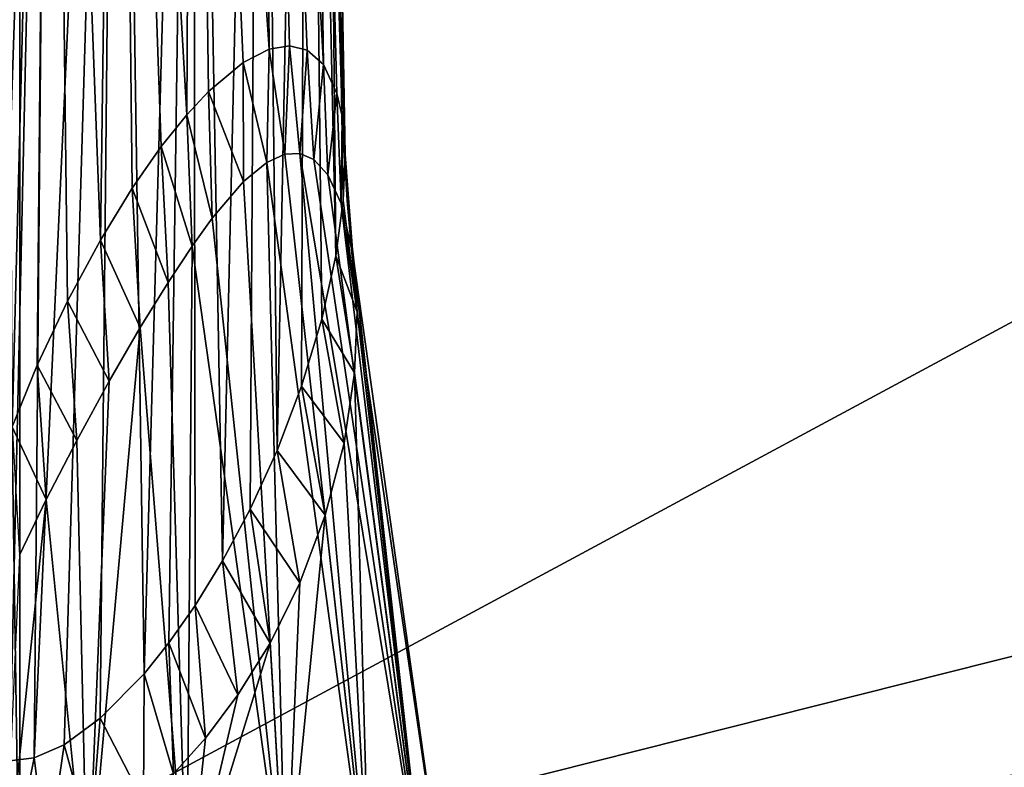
# Model space of a CAD drawing. Header units: millimetres. Extents: x -96 to 96, y -34 to 18.
# Tile 27 of 192: x -72 to -61, y -25 to -17. Entities that reach past the tile are written whole.
import ezdxf

# ---------------------------------------------------------------- set-up
doc = ezdxf.new("R2010")
doc.units = ezdxf.units.MM
doc.header["$LTSCALE"] = 65.185185
for name, color, linetype in [('2', 7, 'CONTINUOUS'), ('22', 7, 'CONTINUOUS'), ('24', 7, 'CONTINUOUS'), ('559', 7, 'CONTINUOUS'), ('560', 7, 'CONTINUOUS'), ('565', 7, 'CONTINUOUS'), ('567', 7, 'CONTINUOUS'), ('568', 7, 'CONTINUOUS'), ('6', 7, 'CONTINUOUS'), ('72', 7, 'CONTINUOUS'), ('73', 7, 'CONTINUOUS'), ('93', 7, 'CONTINUOUS'), ('94', 7, 'CONTINUOUS')]:
    doc.layers.add(name, color=color, linetype=linetype)

msp = doc.modelspace()

# ---------------------------------------------------------------- linework, layer by layer
at = {"layer": '2', "color": 7, "linetype": 'Continuous'}
for points in [[(-3.619, -27.5, 22.147), (-74, 10.203, 22.476), (-74, -27.5, 22.147), (-3.619, -27.5, 22.147)], [(-3.812, -7.428, 22.322), (-74, 10.203, 22.476), (-3.619, -27.5, 22.147), (-3.812, -7.428, 22.322)]]:
    msp.add_3dface(points, dxfattribs=at)
at = {"layer": '22', "color": 7, "linetype": 'Continuous'}
for points in [[(-72, -2, 20), (72, -2, 20), (-72, -27.5, 20.223), (-72, -2, 20)], [(72, -2, 20), (72, -27.5, 20.223), (-72, -27.5, 20.223), (72, -2, 20)]]:
    msp.add_3dface(points, dxfattribs=at)
at = {"layer": '24', "color": 7, "linetype": 'Continuous'}
for points in [[(-72, -2, -20), (-72, -27.5, -20.223), (72, -27.5, -20.223), (-72, -2, -20)], [(72, -2, -20), (-72, -2, -20), (72, -27.5, -20.223), (72, -2, -20)]]:
    msp.add_3dface(points, dxfattribs=at)
at = {"layer": '559', "color": 7, "linetype": 'Continuous'}
for points in [[(-68.823, -18.445, -15.451), (-68.994, -18.454, -15.284), (-68.029, -27.07, -14.529), (-68.823, -18.445, -15.451)], [(-68.663, -18.514, -15.642), (-68.823, -18.445, -15.451), (-67.391, -27.07, -15.482), (-68.663, -18.514, -15.642)], [(-67.391, -27.07, -15.482), (-68.823, -18.445, -15.451), (-68.029, -27.07, -14.529), (-67.391, -27.07, -15.482)], [(-69.198, -18.548, -15.121), (-69.46, -18.765, -14.957), (-68.982, -27.07, -13.891), (-69.198, -18.548, -15.121)], [(-68.994, -18.454, -15.284), (-69.198, -18.548, -15.121), (-68.029, -27.07, -14.529), (-68.994, -18.454, -15.284)], [(-68.029, -27.07, -14.529), (-69.198, -18.548, -15.121), (-68.982, -27.07, -13.891), (-68.029, -27.07, -14.529)], [(-68.505, -18.686, -15.876), (-68.663, -18.514, -15.642), (-67.391, -27.07, -15.482), (-68.505, -18.686, -15.876)], [(-69.46, -18.765, -14.957), (-69.816, -19.18, -14.8), (-68.982, -27.07, -13.891), (-69.46, -18.765, -14.957)], [(-68.351, -19.012, -16.183), (-68.505, -18.686, -15.876), (-67.391, -27.07, -15.482), (-68.351, -19.012, -16.183)], [(-68.219, -19.587, -16.607), (-68.351, -19.012, -16.183), (-67.168, -27.07, -16.607), (-68.219, -19.587, -16.607)], [(-67.168, -27.07, -16.607), (-68.351, -19.012, -16.183), (-67.391, -27.07, -15.482), (-67.168, -27.07, -16.607)], [(-69.816, -19.18, -14.8), (-70.046, -19.498, -14.733), (-68.982, -27.07, -13.891), (-69.816, -19.18, -14.8)], [(-70.046, -19.498, -14.733), (-70.318, -19.909, -14.686), (-70.107, -27.07, -13.668), (-70.046, -19.498, -14.733)], [(-68.982, -27.07, -13.891), (-70.046, -19.498, -14.733), (-70.107, -27.07, -13.668), (-68.982, -27.07, -13.891)], [(-70.318, -19.909, -14.686), (-70.634, -20.422, -14.672), (-70.107, -27.07, -13.668), (-70.318, -19.909, -14.686)], [(-70.634, -20.422, -14.672), (-70.988, -21.033, -14.711), (-71.232, -27.07, -13.891), (-70.634, -20.422, -14.672)], [(-70.107, -27.07, -13.668), (-70.634, -20.422, -14.672), (-71.232, -27.07, -13.891), (-70.107, -27.07, -13.668)], [(-70.988, -21.033, -14.711), (-71.356, -21.705, -14.814), (-71.232, -27.07, -13.891), (-70.988, -21.033, -14.711)], [(-71.356, -21.705, -14.814), (-71.701, -22.374, -14.978), (-71.232, -27.07, -13.891), (-71.356, -21.705, -14.814)], [(-71.701, -22.374, -14.978), (-72.006, -23.007, -15.192), (-72.186, -27.07, -14.529), (-71.701, -22.374, -14.978)], [(-71.232, -27.07, -13.891), (-71.701, -22.374, -14.978), (-72.186, -27.07, -14.529), (-71.232, -27.07, -13.891)]]:
    msp.add_3dface(points, dxfattribs=at)
at = {"layer": '560', "color": 7, "linetype": 'Continuous'}
for points in [[(-68.214, -19.629, -16.635), (-68.219, -19.587, -16.607), (-67.391, -27.07, -17.732), (-68.214, -19.629, -16.635)], [(-68.219, -19.587, -16.607), (-67.168, -27.07, -16.607), (-67.391, -27.07, -17.732), (-68.219, -19.587, -16.607)], [(-68.208, -19.672, -16.664), (-68.214, -19.629, -16.635), (-67.391, -27.07, -17.732), (-68.208, -19.672, -16.664)], [(-68.172, -20.245, -17.028), (-68.208, -19.672, -16.664), (-67.391, -27.07, -17.732), (-68.172, -20.245, -17.028)], [(-68.201, -20.937, -17.434), (-68.172, -20.245, -17.028), (-67.391, -27.07, -17.732), (-68.201, -20.937, -17.434)], [(-68.32, -21.735, -17.872), (-68.201, -20.937, -17.434), (-68.029, -27.07, -18.686), (-68.32, -21.735, -17.872)], [(-68.029, -27.07, -18.686), (-68.201, -20.937, -17.434), (-67.391, -27.07, -17.732), (-68.029, -27.07, -18.686)], [(-68.533, -22.554, -18.291), (-68.32, -21.735, -17.872), (-68.029, -27.07, -18.686), (-68.533, -22.554, -18.291)], [(-68.982, -27.07, -19.323), (-68.533, -22.554, -18.291), (-68.029, -27.07, -18.686), (-68.982, -27.07, -19.323)], [(-68.821, -23.322, -18.649), (-68.533, -22.554, -18.291), (-68.982, -27.07, -19.323), (-68.821, -23.322, -18.649)], [(-69.16, -24.006, -18.931), (-68.821, -23.322, -18.649), (-68.982, -27.07, -19.323), (-69.16, -24.006, -18.931)], [(-70.107, -27.07, -19.547), (-69.16, -24.006, -18.931), (-68.982, -27.07, -19.323), (-70.107, -27.07, -19.547)], [(-69.525, -24.595, -19.133), (-69.16, -24.006, -18.931), (-70.107, -27.07, -19.547), (-69.525, -24.595, -19.133)], [(-69.895, -25.088, -19.26), (-69.525, -24.595, -19.133), (-70.107, -27.07, -19.547), (-69.895, -25.088, -19.26)], [(-70.256, -25.49, -19.321), (-69.895, -25.088, -19.26), (-70.107, -27.07, -19.547), (-70.256, -25.49, -19.321)]]:
    msp.add_3dface(points, dxfattribs=at)
at = {"layer": '565', "color": 7, "linetype": 'Continuous'}
for points in [[(-68.329, -18.979, -17.316), (-68.308, -18.455, -16.961), (-68.172, -20.245, -17.028), (-68.329, -18.979, -17.316)], [(-68.172, -20.245, -17.028), (-68.308, -18.455, -16.961), (-68.278, -19.065, -16.812), (-68.172, -20.245, -17.028)], [(-68.413, -19.606, -17.687), (-68.329, -18.979, -17.316), (-68.172, -20.245, -17.028), (-68.413, -19.606, -17.687)], [(-68.208, -19.672, -16.664), (-68.172, -20.245, -17.028), (-68.278, -19.065, -16.812), (-68.208, -19.672, -16.664)], [(-68.573, -20.327, -18.061), (-68.413, -19.606, -17.687), (-68.201, -20.937, -17.434), (-68.573, -20.327, -18.061)], [(-68.413, -19.606, -17.687), (-68.172, -20.245, -17.028), (-68.201, -20.937, -17.434), (-68.413, -19.606, -17.687)], [(-68.803, -21.088, -18.405), (-68.573, -20.327, -18.061), (-68.32, -21.735, -17.872), (-68.803, -21.088, -18.405)], [(-68.573, -20.327, -18.061), (-68.201, -20.937, -17.434), (-68.32, -21.735, -17.872), (-68.573, -20.327, -18.061)], [(-69.081, -21.818, -18.688), (-68.803, -21.088, -18.405), (-68.533, -22.554, -18.291), (-69.081, -21.818, -18.688)], [(-68.803, -21.088, -18.405), (-68.32, -21.735, -17.872), (-68.533, -22.554, -18.291), (-68.803, -21.088, -18.405)], [(-69.386, -22.485, -18.906), (-69.081, -21.818, -18.688), (-68.821, -23.322, -18.649), (-69.386, -22.485, -18.906)], [(-69.081, -21.818, -18.688), (-68.533, -22.554, -18.291), (-68.821, -23.322, -18.649), (-69.081, -21.818, -18.688)], [(-69.7, -23.073, -19.06), (-69.386, -22.485, -18.906), (-69.16, -24.006, -18.931), (-69.7, -23.073, -19.06)], [(-69.386, -22.485, -18.906), (-68.821, -23.322, -18.649), (-69.16, -24.006, -18.931), (-69.386, -22.485, -18.906)], [(-70.011, -23.579, -19.157), (-69.7, -23.073, -19.06), (-69.525, -24.595, -19.133), (-70.011, -23.579, -19.157)], [(-69.7, -23.073, -19.06), (-69.16, -24.006, -18.931), (-69.525, -24.595, -19.133), (-69.7, -23.073, -19.06)], [(-70.31, -24.004, -19.205), (-70.011, -23.579, -19.157), (-69.895, -25.088, -19.26), (-70.31, -24.004, -19.205)], [(-70.011, -23.579, -19.157), (-69.525, -24.595, -19.133), (-69.895, -25.088, -19.26), (-70.011, -23.579, -19.157)], [(-70.591, -24.354, -19.212), (-70.31, -24.004, -19.205), (-70.256, -25.49, -19.321), (-70.591, -24.354, -19.212)], [(-70.31, -24.004, -19.205), (-69.895, -25.088, -19.26), (-70.256, -25.49, -19.321), (-70.31, -24.004, -19.205)], [(-71.088, -24.859, -19.136), (-70.591, -24.354, -19.212), (-70.597, -25.81, -19.326), (-71.088, -24.859, -19.136)], [(-70.591, -24.354, -19.212), (-70.256, -25.49, -19.321), (-70.597, -25.81, -19.326), (-70.591, -24.354, -19.212)], [(-71.5, -25.161, -18.978), (-71.088, -24.859, -19.136), (-71.198, -26.249, -19.212), (-71.5, -25.161, -18.978)], [(-71.088, -24.859, -19.136), (-70.597, -25.81, -19.326), (-71.198, -26.249, -19.212), (-71.088, -24.859, -19.136)], [(-71.838, -25.311, -18.768), (-71.5, -25.161, -18.978), (-71.692, -26.482, -18.984), (-71.838, -25.311, -18.768)], [(-71.5, -25.161, -18.978), (-71.198, -26.249, -19.212), (-71.692, -26.482, -18.984), (-71.5, -25.161, -18.978)], [(-72.115, -25.345, -18.519), (-71.838, -25.311, -18.768), (-72.088, -26.562, -18.682), (-72.115, -25.345, -18.519)], [(-71.838, -25.311, -18.768), (-71.692, -26.482, -18.984), (-72.088, -26.562, -18.682), (-71.838, -25.311, -18.768)]]:
    msp.add_3dface(points, dxfattribs=at)
at = {"layer": '567', "color": 7, "linetype": 'Continuous'}
for points in [[(-69.171, -17.261, -15.263), (-69.466, -17.412, -15.072), (-69.198, -18.548, -15.121), (-69.171, -17.261, -15.263)], [(-69.171, -17.261, -15.263), (-69.198, -18.548, -15.121), (-68.994, -18.454, -15.284), (-69.171, -17.261, -15.263)], [(-68.94, -17.222, -15.469), (-69.171, -17.261, -15.263), (-68.994, -18.454, -15.284), (-68.94, -17.222, -15.469)], [(-68.94, -17.222, -15.469), (-68.994, -18.454, -15.284), (-68.823, -18.445, -15.451), (-68.94, -17.222, -15.469)], [(-68.739, -17.273, -15.704), (-68.94, -17.222, -15.469), (-68.823, -18.445, -15.451), (-68.739, -17.273, -15.704)], [(-68.739, -17.273, -15.704), (-68.823, -18.445, -15.451), (-68.663, -18.514, -15.642), (-68.739, -17.273, -15.704)], [(-68.555, -17.434, -15.998), (-68.739, -17.273, -15.704), (-68.663, -18.514, -15.642), (-68.555, -17.434, -15.998)], [(-69.466, -17.412, -15.072), (-69.859, -17.74, -14.907), (-69.46, -18.765, -14.957), (-69.466, -17.412, -15.072)], [(-69.466, -17.412, -15.072), (-69.46, -18.765, -14.957), (-69.198, -18.548, -15.121), (-69.466, -17.412, -15.072)], [(-68.555, -17.434, -15.998), (-68.663, -18.514, -15.642), (-68.505, -18.686, -15.876), (-68.555, -17.434, -15.998)], [(-68.4, -17.763, -16.382), (-68.555, -17.434, -15.998), (-68.505, -18.686, -15.876), (-68.4, -17.763, -16.382)], [(-69.859, -17.74, -14.907), (-70.107, -18.006, -14.846), (-69.816, -19.18, -14.8), (-69.859, -17.74, -14.907)], [(-69.859, -17.74, -14.907), (-69.816, -19.18, -14.8), (-69.46, -18.765, -14.957), (-69.859, -17.74, -14.907)], [(-68.4, -17.763, -16.382), (-68.505, -18.686, -15.876), (-68.351, -19.012, -16.183), (-68.4, -17.763, -16.382)], [(-68.343, -18.021, -16.619), (-68.4, -17.763, -16.382), (-68.351, -19.012, -16.183), (-68.343, -18.021, -16.619)], [(-70.107, -18.006, -14.846), (-70.396, -18.367, -14.811), (-70.046, -19.498, -14.733), (-70.107, -18.006, -14.846)], [(-70.107, -18.006, -14.846), (-70.046, -19.498, -14.733), (-69.816, -19.18, -14.8), (-70.107, -18.006, -14.846)], [(-68.343, -18.021, -16.619), (-68.351, -19.012, -16.183), (-68.219, -19.587, -16.607), (-68.343, -18.021, -16.619)], [(-68.343, -18.021, -16.619), (-68.219, -19.587, -16.607), (-68.285, -18.98, -16.753), (-68.343, -18.021, -16.619)], [(-68.311, -18.37, -16.898), (-68.343, -18.021, -16.619), (-68.285, -18.98, -16.753), (-68.311, -18.37, -16.898)], [(-70.396, -18.367, -14.811), (-70.725, -18.839, -14.818), (-70.318, -19.909, -14.686), (-70.396, -18.367, -14.811)], [(-70.396, -18.367, -14.811), (-70.318, -19.909, -14.686), (-70.046, -19.498, -14.733), (-70.396, -18.367, -14.811)], [(-70.725, -18.839, -14.818), (-71.087, -19.429, -14.884), (-70.634, -20.422, -14.672), (-70.725, -18.839, -14.818)], [(-70.725, -18.839, -14.818), (-70.634, -20.422, -14.672), (-70.318, -19.909, -14.686), (-70.725, -18.839, -14.818)], [(-71.087, -19.429, -14.884), (-71.46, -20.123, -15.021), (-70.988, -21.033, -14.711), (-71.087, -19.429, -14.884)], [(-71.087, -19.429, -14.884), (-70.988, -21.033, -14.711), (-70.634, -20.422, -14.672), (-71.087, -19.429, -14.884)], [(-71.46, -20.123, -15.021), (-71.803, -20.851, -15.225), (-71.356, -21.705, -14.814), (-71.46, -20.123, -15.021)], [(-71.46, -20.123, -15.021), (-71.356, -21.705, -14.814), (-70.988, -21.033, -14.711), (-71.46, -20.123, -15.021)], [(-71.803, -20.851, -15.225), (-72.09, -21.551, -15.473), (-71.701, -22.374, -14.978), (-71.803, -20.851, -15.225)], [(-71.803, -20.851, -15.225), (-71.701, -22.374, -14.978), (-71.356, -21.705, -14.814), (-71.803, -20.851, -15.225)], [(-72.09, -21.551, -15.473), (-72.006, -23.007, -15.192), (-71.701, -22.374, -14.978), (-72.09, -21.551, -15.473)]]:
    msp.add_3dface(points, dxfattribs=at)
at = {"layer": '568', "color": 7, "linetype": 'Continuous'}
for points in [[(-68.278, -19.065, -16.812), (-68.311, -18.37, -16.898), (-68.285, -18.98, -16.753), (-68.278, -19.065, -16.812)], [(-68.308, -18.455, -16.961), (-68.311, -18.37, -16.898), (-68.278, -19.065, -16.812), (-68.308, -18.455, -16.961)], [(-68.308, -18.455, -16.961), (-68.309, -18.412, -16.929), (-68.311, -18.37, -16.898), (-68.308, -18.455, -16.961)], [(-68.219, -19.587, -16.607), (-68.278, -19.065, -16.812), (-68.285, -18.98, -16.753), (-68.219, -19.587, -16.607)], [(-68.219, -19.587, -16.607), (-68.214, -19.629, -16.635), (-68.278, -19.065, -16.812), (-68.219, -19.587, -16.607)], [(-68.214, -19.629, -16.635), (-68.208, -19.672, -16.664), (-68.278, -19.065, -16.812), (-68.214, -19.629, -16.635)]]:
    msp.add_3dface(points, dxfattribs=at)
at = {"layer": '6', "color": 7, "linetype": 'Continuous'}
for points in [[(-74, -27.5, -22.147), (-3.974, 10.203, -22.476), (-3.789, -9.805, -22.301), (-74, -27.5, -22.147)], [(-74, 10.203, -22.476), (-3.974, 10.203, -22.476), (-74, -27.5, -22.147), (-74, 10.203, -22.476)], [(-3.619, -27.5, -22.147), (-74, -27.5, -22.147), (-3.789, -9.805, -22.301), (-3.619, -27.5, -22.147)]]:
    msp.add_3dface(points, dxfattribs=at)
at = {"layer": '72', "color": 7, "linetype": 'Continuous'}
for points in [[(-72.659, -27.5, -20.091), (-72, -27.5, -20.223), (-72.388, -2, -19.949), (-72.659, -27.5, -20.091)], [(-72, -27.5, -20.223), (-72, -2, -20), (-72.388, -2, -19.949), (-72, -27.5, -20.223)]]:
    msp.add_3dface(points, dxfattribs=at)
at = {"layer": '73', "color": 7, "linetype": 'Continuous'}
for points in [[(-72, -2, 20), (-72, -27.5, 20.223), (-72.659, -27.5, 20.091), (-72, -2, 20)], [(-72, -2, 20), (-72.659, -27.5, 20.091), (-72.388, -2, 19.949), (-72, -2, 20)]]:
    msp.add_3dface(points, dxfattribs=at)
at = {"layer": '93', "color": 7, "linetype": 'Continuous'}
for points in [[(-72.18, -4.491, -16.133), (-72.09, -21.551, -15.473), (-71.651, -4.491, -15.469), (-72.18, -4.491, -16.133)], [(-72.09, -21.551, -15.473), (-71.803, -20.851, -15.225), (-71.651, -4.491, -15.469), (-72.09, -21.551, -15.473)], [(-71.803, -20.851, -15.225), (-71.46, -20.123, -15.021), (-71.651, -4.491, -15.469), (-71.803, -20.851, -15.225)], [(-71.651, -4.491, -15.469), (-71.087, -19.429, -14.884), (-70.885, -4.491, -15.1), (-71.651, -4.491, -15.469)], [(-71.46, -20.123, -15.021), (-71.087, -19.429, -14.884), (-71.651, -4.491, -15.469), (-71.46, -20.123, -15.021)], [(-71.087, -19.429, -14.884), (-70.725, -18.839, -14.818), (-70.885, -4.491, -15.1), (-71.087, -19.429, -14.884)], [(-70.885, -4.491, -15.1), (-70.107, -18.006, -14.846), (-70.036, -4.491, -15.1), (-70.885, -4.491, -15.1)], [(-70.396, -18.367, -14.811), (-70.107, -18.006, -14.846), (-70.885, -4.491, -15.1), (-70.396, -18.367, -14.811)], [(-70.725, -18.839, -14.818), (-70.396, -18.367, -14.811), (-70.885, -4.491, -15.1), (-70.725, -18.839, -14.818)], [(-70.107, -18.006, -14.846), (-69.859, -17.74, -14.907), (-70.036, -4.491, -15.1), (-70.107, -18.006, -14.846)], [(-69.859, -17.74, -14.907), (-69.466, -17.412, -15.072), (-70.036, -4.491, -15.1), (-69.859, -17.74, -14.907)], [(-70.036, -4.491, -15.1), (-69.171, -17.261, -15.263), (-69.271, -4.491, -15.469), (-70.036, -4.491, -15.1)], [(-69.466, -17.412, -15.072), (-69.171, -17.261, -15.263), (-70.036, -4.491, -15.1), (-69.466, -17.412, -15.072)], [(-69.171, -17.261, -15.263), (-68.94, -17.222, -15.469), (-69.271, -4.491, -15.469), (-69.171, -17.261, -15.263)], [(-68.94, -17.222, -15.469), (-68.739, -17.273, -15.704), (-69.271, -4.491, -15.469), (-68.94, -17.222, -15.469)], [(-69.271, -4.491, -15.469), (-68.555, -17.434, -15.998), (-68.741, -4.491, -16.133), (-69.271, -4.491, -15.469)], [(-68.739, -17.273, -15.704), (-68.555, -17.434, -15.998), (-69.271, -4.491, -15.469), (-68.739, -17.273, -15.704)], [(-68.309, -18.412, -16.929), (-68.308, -18.455, -16.961), (-68.741, -4.491, -16.133), (-68.309, -18.412, -16.929)], [(-68.741, -4.491, -16.133), (-68.308, -18.455, -16.961), (-68.552, -4.491, -16.961), (-68.741, -4.491, -16.133)], [(-68.311, -18.37, -16.898), (-68.309, -18.412, -16.929), (-68.741, -4.491, -16.133), (-68.311, -18.37, -16.898)], [(-68.555, -17.434, -15.998), (-68.4, -17.763, -16.382), (-68.741, -4.491, -16.133), (-68.555, -17.434, -15.998)], [(-68.343, -18.021, -16.619), (-68.311, -18.37, -16.898), (-68.741, -4.491, -16.133), (-68.343, -18.021, -16.619)], [(-68.4, -17.763, -16.382), (-68.343, -18.021, -16.619), (-68.741, -4.491, -16.133), (-68.4, -17.763, -16.382)]]:
    msp.add_3dface(points, dxfattribs=at)
at = {"layer": '94', "color": 7, "linetype": 'Continuous'}
for points in [[(-72.115, -25.345, -18.519), (-72.346, -25.273, -18.227), (-71.651, -4.491, -18.453), (-72.115, -25.345, -18.519)], [(-71.651, -4.491, -18.453), (-72.346, -25.273, -18.227), (-72.18, -4.491, -17.789), (-71.651, -4.491, -18.453)], [(-71.838, -25.311, -18.768), (-72.115, -25.345, -18.519), (-71.651, -4.491, -18.453), (-71.838, -25.311, -18.768)], [(-71.5, -25.161, -18.978), (-71.838, -25.311, -18.768), (-70.885, -4.491, -18.821), (-71.5, -25.161, -18.978)], [(-70.885, -4.491, -18.821), (-71.838, -25.311, -18.768), (-71.651, -4.491, -18.453), (-70.885, -4.491, -18.821)], [(-71.088, -24.859, -19.136), (-71.5, -25.161, -18.978), (-70.885, -4.491, -18.821), (-71.088, -24.859, -19.136)], [(-70.591, -24.354, -19.212), (-71.088, -24.859, -19.136), (-70.885, -4.491, -18.821), (-70.591, -24.354, -19.212)], [(-70.036, -4.491, -18.821), (-70.591, -24.354, -19.212), (-70.885, -4.491, -18.821), (-70.036, -4.491, -18.821)], [(-70.31, -24.004, -19.205), (-70.591, -24.354, -19.212), (-70.036, -4.491, -18.821), (-70.31, -24.004, -19.205)], [(-70.011, -23.579, -19.157), (-70.31, -24.004, -19.205), (-70.036, -4.491, -18.821), (-70.011, -23.579, -19.157)], [(-69.271, -4.491, -18.453), (-69.7, -23.073, -19.06), (-70.036, -4.491, -18.821), (-69.271, -4.491, -18.453)], [(-69.7, -23.073, -19.06), (-70.011, -23.579, -19.157), (-70.036, -4.491, -18.821), (-69.7, -23.073, -19.06)], [(-69.386, -22.485, -18.906), (-69.7, -23.073, -19.06), (-69.271, -4.491, -18.453), (-69.386, -22.485, -18.906)], [(-69.081, -21.818, -18.688), (-69.386, -22.485, -18.906), (-69.271, -4.491, -18.453), (-69.081, -21.818, -18.688)], [(-68.741, -4.491, -17.789), (-69.081, -21.818, -18.688), (-69.271, -4.491, -18.453), (-68.741, -4.491, -17.789)], [(-68.803, -21.088, -18.405), (-69.081, -21.818, -18.688), (-68.741, -4.491, -17.789), (-68.803, -21.088, -18.405)], [(-68.573, -20.327, -18.061), (-68.803, -21.088, -18.405), (-68.741, -4.491, -17.789), (-68.573, -20.327, -18.061)], [(-68.413, -19.606, -17.687), (-68.573, -20.327, -18.061), (-68.741, -4.491, -17.789), (-68.413, -19.606, -17.687)], [(-68.552, -4.491, -16.961), (-68.413, -19.606, -17.687), (-68.741, -4.491, -17.789), (-68.552, -4.491, -16.961)], [(-68.552, -4.491, -16.961), (-68.308, -18.455, -16.961), (-68.329, -18.979, -17.316), (-68.552, -4.491, -16.961)], [(-68.413, -19.606, -17.687), (-68.552, -4.491, -16.961), (-68.329, -18.979, -17.316), (-68.413, -19.606, -17.687)]]:
    msp.add_3dface(points, dxfattribs=at)

doc.saveas('drawing.dxf')
